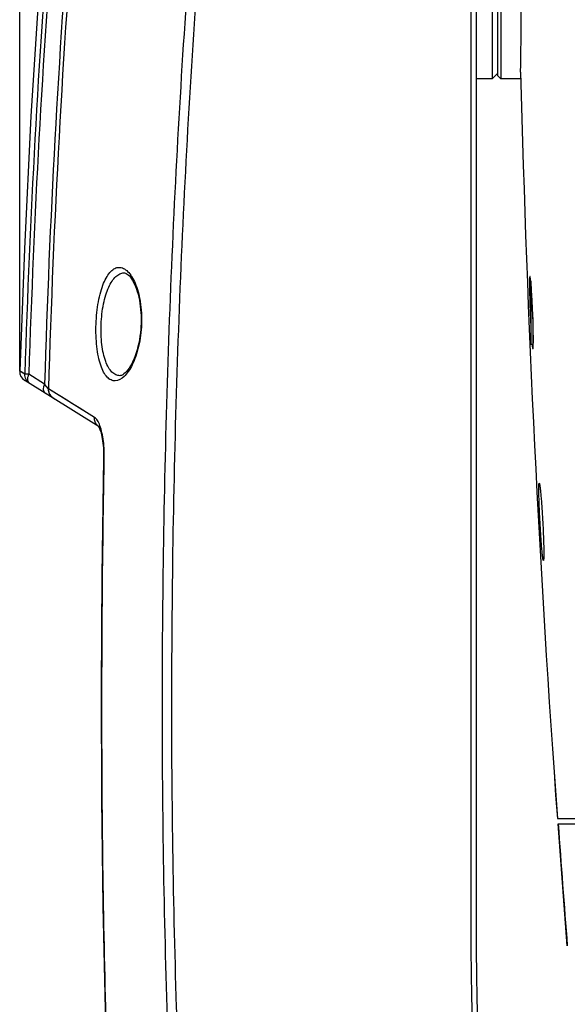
# Model space of a CAD drawing. Header units: millimetres. Extents: x 0 to 420, y 0 to 297.
# Tile 28 of 82: x 77 to 92, y 188 to 215. Entities that reach past the tile are written whole.
import ezdxf

# ---------------------------------------------------------------- set-up
doc = ezdxf.new("R2010")
doc.units = ezdxf.units.MM
doc.header["$LTSCALE"] = 23.1
doc.layers.get('0').update_dxf_attribs({"linetype": 'CONTINUOUS'})
doc.layers.add('06___PRT_ALL_SURFS', color=7, linetype='CONTINUOUS')
doc.layers.add('DIM_PILOTEES', color=7, linetype='CONTINUOUS')
doc.styles.get("Standard").update_dxf_attribs({"font": 'txt', "width": 0.7})
doc.dimstyles.new('DIMSTYLE_3', dxfattribs={"dimtxt": 2.5, "dimasz": 3.5, "dimexe": 2, "dimexo": 0, "dimtad": 1, "dimdec": 1, "dimlfac": 3.333333, "dimdsep": 46, "dimtxsty": 'Standard', "dimblk": '_FILLED', "dimblk1": '_FILLED', "dimblk2": '_FILLED', "dimcen": 0.09, "dimazin": 2, "dimtp": 0.5, "dimtm": 0.5, "dimtfac": 1, "dimtdec": 1, "dimtofl": 0, "dimtmove": 0, "dimatfit": 3, "dimldrblk": '_FILLED', "dimfxl": 0, "dimtolj": 1, "dimarcsym": 0})

# ---------------------------------------------------------------- blocks, each defined once
blk = doc.blocks.new('_FILLED')
at = {"color": 0, "linetype": 'ByBlock'}
blk.add_solid([(0, 0), (-1, 0.1429), (-1, -0.1429)], dxfattribs=at)
blk = doc.blocks.new('*D13')
at = {"layer": 'DIM_PILOTEES', "color": 2, "linetype": 'Continuous'}
for p, q in [((76.512, 205.42), (76.512, 272.663)), ((169.865, 205.419), (169.865, 272.663)), ((76.512, 270.663), (123.188, 270.663)), ((169.865, 270.663), (123.188, 270.663))]:
    blk.add_line(p, q, dxfattribs=at)
at = {"layer": 'DIM_PILOTEES', "color": 2, "linetype": 'Continuous', "xscale": 3.5, "yscale": 3.5, "zscale": 3.5, "rotation": 180}
blk.add_blockref('_FILLED', (76.512, 270.663), dxfattribs=at)
at = {"layer": 'DIM_PILOTEES', "color": 2, "linetype": 'Continuous', "xscale": 3.5, "yscale": 3.5, "zscale": 3.5}
blk.add_blockref('_FILLED', (169.865, 270.663), dxfattribs=at)
at = {"layer": 'DIM_PILOTEES', "color": 2, "linetype": 'Continuous', "insert": (123.188, 273.788), "char_height": 2.5, "width": 12.05357, "attachment_point": 2, "line_spacing_factor": 0.9}
blk.add_mtext('{\\ftxt;\\W0.0001;\\H0.0001;\\~}{\\ftxt;\\W3.2142857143;\\H2.5; }{\\ftxt;\\W0.0001;\\H0.0001;\\~}', dxfattribs=at)

msp = doc.modelspace()

# ---------------------------------------------------------------- linework, layer by layer
at = {"color": 7, "linetype": 'Continuous'}
for p, q in [((89.1391, 235.2928), (89.1391, 190.5084)), ((89.2891, 234.4842), (89.2891, 190.5084)), ((89.7391, 228.3084), (89.7391, 213.6084)), ((89.8891, 228.2184), (89.8891, 213.6984)), ((89.9791, 228.3084), (89.9791, 213.6084)), ((89.7391, 213.6084), (89.2891, 213.6084)), ((89.8891, 213.7584), (89.7391, 213.6084)), ((89.8891, 213.6984), (89.9791, 213.6084)), ((90.5413, 213.6084), (89.9791, 213.6084)), ((90.5358, 213.7981), (90.5358, 213.7957)), ((79.4327, 208.1694), (79.4337, 208.1694)), ((90.8193, 207.9364), (90.8191, 207.938)), ((90.8191, 207.9379), (90.8191, 206.1684)), ((90.8147, 206.801), (90.815, 206.7953)), ((90.815, 206.7953), (90.8154, 206.7865)), ((90.8154, 206.7865), (90.8156, 206.7833)), ((90.8791, 206.9218), (90.8791, 206.1684)), ((90.8191, 206.1684), (90.8791, 206.1684)), ((90.8562, 206.1677), (90.8564, 206.1655)), ((90.8791, 206.1684), (90.8909, 206.1765)), ((76.654, 205.3317), (76.5115, 205.4199)), ((76.7674, 205.3282), (76.654, 205.3317)), ((77.2086, 205.0523), (76.7674, 205.3282)), ((79.317, 205.2894), (79.3158, 205.2894)), ((78.7318, 203.8566), (76.6524, 205.1559)), ((77.3173, 204.9173), (77.2086, 205.0523)), ((78.6065, 204.1189), (77.3173, 204.9173)), ((78.8137, 199.7001), (78.7952, 196.5162)), ((91.5638, 192.8784), (154.8744, 192.8784)), ((91.8419, 189.3131), (91.5862, 192.7284)), ((91.5863, 192.7284), (154.852, 192.7284)), ((91.8419, 189.3131), (91.8419, 189.3131))]:
    msp.add_line(p, q, dxfattribs=at)
for points in [[(79.4327, 208.1694), (79.4473, 208.1685), (79.4696, 208.1633), (79.4941, 208.153), (79.5217, 208.1362), (79.5511, 208.1128), (79.5815, 208.0828), (79.6123, 208.0465), (79.6427, 208.0045), (79.6724, 207.957), (79.7011, 207.9045), (79.7287, 207.8469), (79.7551, 207.7845), (79.7799, 207.7174), (79.8032, 207.6459), (79.8245, 207.5702), (79.8438, 207.491), (79.8609, 207.4084), (79.8756, 207.3231), (79.8878, 207.2355), (79.8974, 207.1462), (79.9044, 207.0555), (79.9088, 206.9641), (79.9106, 206.8725), (79.9098, 206.7811), (79.9084, 206.7349)], [(79.9084, 206.7349), (79.9063, 206.6872), (79.8999, 206.5899), (79.8905, 206.492), (79.878, 206.3941), (79.8626, 206.297), (79.8443, 206.2013), (79.8231, 206.1077), (79.7993, 206.0169), (79.773, 205.9294), (79.7445, 205.846), (79.714, 205.7671), (79.6818, 205.6931), (79.6483, 205.6246), (79.6136, 205.5615), (79.5777, 205.504), (79.541, 205.4523), (79.5035, 205.4067), (79.466, 205.368), (79.4293, 205.3368), (79.3946, 205.3137), (79.3635, 205.2988), (79.336, 205.2911), (79.3158, 205.2894)], [(76.5942, 205.3687), (76.5506, 205.3957), (76.5233, 205.4128), (76.5119, 205.4197), (76.5115, 205.4199)], [(78.6065, 204.1189), (78.3769, 204.2606), (78.1717, 204.3882), (77.9911, 204.5003), (77.8284, 204.6008), (77.6794, 204.6932), (77.5444, 204.7767), (77.4227, 204.8514), (77.3173, 204.9173)], [(78.7138, 203.8704), (78.7132, 203.8711), (78.713, 203.8712), (78.7157, 203.8676)], [(78.7157, 203.8676), (78.7208, 203.8598), (78.7279, 203.8476), (78.7365, 203.8307), (78.7462, 203.8091), (78.7567, 203.7828), (78.7677, 203.7517), (78.779, 203.7158), (78.7903, 203.675), (78.8014, 203.6294), (78.812, 203.579), (78.8221, 203.5242), (78.8313, 203.4651), (78.8396, 203.402), (78.8467, 203.3354), (78.8526, 203.2655), (78.857, 203.1927), (78.8601, 203.1174), (78.8616, 203.04), (78.8615, 202.9609), (78.8137, 199.6991)], [(78.7168, 203.866), (78.7203, 203.8607), (78.7272, 203.8488), (78.7357, 203.8323)], [(78.7953, 196.5175), (78.8044, 193.4261), (78.8411, 190.4291), (78.9054, 187.5258), (78.9965, 184.7307)]]:
    msp.add_lwpolyline(points, dxfattribs=at)
for centre, radius, start, end in [((353.3485, 196.9236), 276.1469, 172.48367, 178.341202), ((353.6981, 196.9003), 276.6097, 172.62136, 178.311169), ((358.5758, 196.5259), 282.0593, 172.853851, 178.210953), ((358.5519, 196.5271), 281.9219, 172.841931, 178.21104), ((-204.7152, 218.0477), 295.2816, 359.17539, 0.481293), ((528.3691, 224.8284), 437.9722, 181.443148, 184.183433), ((528.3691, 224.8284), 437.9723, 181.44346, 184.183433), ((122.6641, 208.3491), 31.8869, 182.32742, 182.78282), ((118.632, 208.1553), 27.8502, 182.8238, 182.96729), ((76.8114, 205.4104), 0.3, 178.17517, 238), ((78.8711, 204.0791), 0.2625, 224.87524, 233.48683), ((77.7276, 203.5058), 1.0989, 20.25205, 20.59907), ((78.8696, 204.0771), 0.26, 233.49113, 237.99489), ((561.3691, 226.1787), 470.9722, 184.0728, 184.489452), ((239.2891, 190.5084), 150.15, 180, 195.945643), ((239.2891, 190.5084), 150, 180, 188.151027)]:
    msp.add_arc(centre, radius, start, end, dxfattribs=at)
for points, knots in [([(84.7952, 155.2548), (84.4428, 156.7978), (83.7726, 159.8919), (82.889, 164.5577), (82.1447, 169.2481), (81.5585, 173.9608), (81.1165, 178.689), (80.8039, 183.4275), (80.6063, 188.1721), (80.5095, 192.9197), (80.4991, 197.6683), (80.5859, 203.9989), (80.8888, 211.9084), (81.5707, 221.3819), (82.2449, 227.6784), (82.6387, 230.8193)], [0, 0, 0, 0, 0.0625003, 0.1250002, 0.1874996, 0.249999, 0.3124989, 0.3749993, 0.4375002, 0.5000014, 0.5625028, 0.6250042, 0.7500028, 0.8750012, 1, 1, 1, 1]), ([(85.0524, 155.3135), (84.7004, 156.8546), (84.031, 159.945), (83.1485, 164.6052), (82.4053, 169.2899), (81.82, 173.9969), (81.3787, 178.7194), (81.0668, 183.4522), (80.8696, 188.191), (80.7732, 192.9329), (80.7629, 197.6757), (80.8498, 203.9986), (81.1525, 211.8985), (81.8337, 221.3605), (82.5071, 227.6494), (82.9005, 230.7864)], [0, 0, 0, 0, 0.0625003, 0.1250002, 0.1874996, 0.249999, 0.3124989, 0.3749993, 0.4375002, 0.5000014, 0.5625028, 0.6250042, 0.7500028, 0.8750012, 1, 1, 1, 1]), ([(78.6493, 206.7346), (78.6532, 206.8422), (78.6681, 207.0527), (78.7112, 207.3559), (78.773, 207.6319), (78.8515, 207.8704), (78.944, 208.0643), (79.0486, 208.2091), (79.1654, 208.3025), (79.2955, 208.336), (79.4261, 208.3015), (79.5459, 208.2089), (79.6554, 208.0652), (79.7526, 207.8723), (79.8332, 207.6341), (79.9142, 207.2525), (79.9303, 206.9448), (79.9225, 206.7344)], [0, 0, 0, 0, 0.0883394, 0.1730994, 0.2511581, 0.3201742, 0.378794, 0.4268508, 0.4657628, 0.4992091, 0.5330122, 0.5726691, 0.6213547, 0.6802584, 0.7492633, 0.8272025, 1, 1, 1, 1]), ([(78.7915, 206.7294), (78.7993, 206.9207), (78.8302, 207.1986), (78.9154, 207.5435), (78.9937, 207.7594), (79.086, 207.9347), (79.1905, 208.0655), (79.3063, 208.149), (79.3926, 208.1693), (79.4327, 208.1694)], [0, 0, 0, 0, 0.3413516, 0.4956345, 0.6325341, 0.7497419, 0.8473472, 0.9284521, 1, 1, 1, 1]), ([(90.7969, 208.0723), (90.7933, 208.0758), (90.7889, 208.0518), (90.7878, 208.0361), (90.7855, 208.0013), (90.7843, 207.9613), (90.7831, 207.888), (90.7833, 207.7775), (90.7855, 207.6236), (90.7897, 207.447), (90.7957, 207.2546), (90.8007, 207.1219), (90.8034, 207.0542)], [0, 0, 0, 0, 0.0145184, 0.0360976, 0.0672852, 0.1078248, 0.1573264, 0.2811943, 0.4339679, 0.6095201, 0.8007614, 1, 1, 1, 1]), ([(90.8191, 207.938), (90.8172, 207.9563), (90.8135, 207.9881), (90.8083, 208.0296), (90.8026, 208.0553), (90.7999, 208.0694), (90.7969, 208.0723)], [0, 0, 0, 0, 0.4042827, 0.7078465, 0.9067117, 1, 1, 1, 1]), ([(90.8741, 207.054), (90.8672, 207.224), (90.8523, 207.5183), (90.8321, 207.8125), (90.8193, 207.9364)], [0, 0, 0, 0, 0.5770863, 1, 1, 1, 1]), ([(90.892, 206.3333), (90.8919, 206.3847), (90.8893, 206.625), (90.8818, 206.8652), (90.8741, 207.054)], [0, 0, 0, 0, 0.2138305, 1, 1, 1, 1]), ([(79.9225, 206.7344), (79.9148, 206.5237), (79.876, 206.2171), (79.7685, 205.8398), (79.6725, 205.6037), (79.562, 205.411), (79.4213, 205.2368), (79.2395, 205.1228), (79.059, 205.1616), (78.9459, 205.2534), (78.85, 205.3977), (78.7702, 205.5922), (78.7081, 205.8325), (78.6658, 206.1107), (78.6448, 206.4158), (78.6453, 206.627), (78.6493, 206.7346)], [0, 0, 0, 0, 0.1730737, 0.2515206, 0.3215249, 0.3819303, 0.4324189, 0.5070956, 0.539967, 0.577341, 0.6236971, 0.6809669, 0.7491656, 0.826882, 0.9115949, 1, 1, 1, 1]), ([(79.3158, 205.2894), (79.2767, 205.2896), (79.193, 205.3089), (79.0827, 205.3926), (78.9884, 205.5241), (78.91, 205.7003), (78.849, 205.9172), (78.7919, 206.2633), (78.7839, 206.5399), (78.7915, 206.7294)], [0, 0, 0, 0, 0.0712364, 0.1506526, 0.2464637, 0.3626811, 0.4997201, 0.6551148, 1, 1, 1, 1]), ([(90.8564, 206.1655), (90.8584, 206.1461), (90.8612, 206.1192), (90.8658, 206.086), (90.8684, 206.0681), (90.8719, 206.0535), (90.8729, 206.0457), (90.8779, 206.0374), (90.8795, 206.039)], [0, 0, 0, 0, 0.449644, 0.6253859, 0.7674264, 0.8752269, 0.9487152, 1, 1, 1, 1]), ([(90.8795, 206.039), (90.8814, 206.041), (90.8831, 206.0497), (90.8857, 206.0658), (90.8876, 206.0911), (90.8894, 206.1245), (90.8907, 206.1661), (90.892, 206.2365), (90.8922, 206.2932), (90.892, 206.3333)], [0, 0, 0, 0, 0.0279913, 0.0844999, 0.1698721, 0.2835878, 0.4247346, 0.5921782, 1, 1, 1, 1]), ([(76.7933, 205.0679), (76.7497, 205.0952), (76.6756, 205.1744), (76.652, 205.2802), (76.654, 205.3317)], [0, 0, 0, 0, 0.4992599, 1, 1, 1, 1]), ([(76.7933, 205.0679), (76.7781, 205.0774), (76.7512, 205.1087), (76.736, 205.1729), (76.7411, 205.2488), (76.7568, 205.3012), (76.7674, 205.3282)], [0, 0, 0, 0, 0.1926037, 0.4185113, 0.6898151, 1, 1, 1, 1]), ([(77.2344, 204.7923), (77.2192, 204.8018), (77.1923, 204.8331), (77.1771, 204.8971), (77.1822, 204.973), (77.1979, 205.0254), (77.2086, 205.0523)], [0, 0, 0, 0, 0.1925851, 0.4184804, 0.689786, 1, 1, 1, 1]), ([(77.4559, 204.6539), (77.4124, 204.6811), (77.3385, 204.7602), (77.3153, 204.8659), (77.3173, 204.9173)], [0, 0, 0, 0, 0.4988814, 1, 1, 1, 1]), ([(77.4015, 204.7086), (77.3787, 204.7342), (77.335, 204.7979), (77.3163, 204.8753), (77.3173, 204.9173)], [0, 0, 0, 0, 0.4490816, 1, 1, 1, 1]), ([(77.4991, 204.6269), (77.4904, 204.6323), (77.4551, 204.6559), (77.4229, 204.6844), (77.4015, 204.7086)], [0, 0, 0, 0, 0.2395269, 1, 1, 1, 1]), ([(78.685, 203.8939), (78.6568, 203.9223), (78.6124, 203.9942), (78.6029, 204.0778), (78.6065, 204.1189)], [0, 0, 0, 0, 0.4928174, 1, 1, 1, 1]), ([(78.7562, 203.8924), (78.7375, 203.9423), (78.6999, 204.0258), (78.6391, 204.0987), (78.6065, 204.1189)], [0, 0, 0, 0, 0.5818028, 1, 1, 1, 1]), ([(78.8798, 202.9312), (78.8831, 203.1059), (78.8731, 203.3607), (78.8212, 203.6791), (78.7822, 203.822), (78.7585, 203.8862)], [0, 0, 0, 0, 0.5421092, 0.7875548, 1, 1, 1, 1]), ([(79.0139, 184.763), (78.8994, 187.7891), (78.8094, 192.3318), (78.8124, 198.3887), (78.8509, 201.4172), (78.8798, 202.9312)], [0, 0, 0, 0, 0.4999694, 0.7499887, 1, 1, 1, 1]), ([(78.861, 202.9303), (78.861, 202.9307), (78.8635, 202.9304), (78.8662, 202.9311), (78.8726, 202.931), (78.8771, 202.9311), (78.8798, 202.9312)], [0, 0, 0, 0, 0.0650749, 0.2542945, 0.5669949, 1, 1, 1, 1]), ([(91.079, 201.1941), (91.0751, 201.2659), (91.0679, 201.4067), (91.0588, 201.6107), (91.0518, 201.7981), (91.0473, 201.9613), (91.0454, 202.0786), (91.0457, 202.1565), (91.0464, 202.199), (91.0484, 202.236), (91.0493, 202.2527), (91.0537, 202.2782), (91.0575, 202.2746)], [0, 0, 0, 0, 0.1991775, 0.3904866, 0.5659382, 0.7186711, 0.8425486, 0.8920816, 0.9326604, 0.9638882, 0.9854974, 1, 1, 1, 1]), ([(91.0575, 202.2746), (91.0598, 202.2724), (91.0625, 202.2627), (91.0671, 202.2446), (91.0719, 202.2162), (91.0773, 202.1787), (91.0831, 202.132), (91.0919, 202.053), (91.1032, 201.9354), (91.1165, 201.775), (91.1299, 201.5931), (91.1426, 201.3971), (91.1504, 201.2624), (91.1541, 201.1941)], [0, 0, 0, 0, 0.0087656, 0.0263048, 0.05269, 0.0877423, 0.1311572, 0.1825534, 0.3073227, 0.4574615, 0.6273537, 0.8110894, 1, 1, 1, 1]), ([(91.1743, 200.1137), (91.1738, 200.1132), (91.1718, 200.1127), (91.1699, 200.1162), (91.1679, 200.1209), (91.1645, 200.1331), (91.1604, 200.1545), (91.1552, 200.1883), (91.1497, 200.2321), (91.1411, 200.3095), (91.1302, 200.4273), (91.1171, 200.5907), (91.1038, 200.7784), (91.0908, 200.9823), (91.0828, 201.1228), (91.079, 201.1941)], [0, 0, 0, 0, 0.0017769, 0.0045011, 0.0094174, 0.0167144, 0.0385651, 0.0699932, 0.1107345, 0.160392, 0.2844031, 0.4370656, 0.6121462, 0.8030044, 1, 1, 1, 1]), ([(91.1541, 201.1941), (91.1578, 201.1254), (91.1646, 200.9905), (91.173, 200.7943), (91.1793, 200.6128), (91.1833, 200.4526), (91.1848, 200.3352), (91.1845, 200.2563), (91.1838, 200.2096), (91.1824, 200.1722), (91.1807, 200.1437), (91.178, 200.1257), (91.1764, 200.1159), (91.1743, 200.1137)], [0, 0, 0, 0, 0.190731, 0.3745851, 0.5444996, 0.694437, 0.8188716, 0.8700771, 0.9132853, 0.9481134, 0.974254, 0.9915222, 1, 1, 1, 1])]:
    msp.add_open_spline(points, degree=3, knots=knots, dxfattribs=at)
at = {"layer": '06___PRT_ALL_SURFS', "color": 7, "linetype": 'Continuous'}
msp.add_lwpolyline([(78.5274, 231.3459), (78.1066, 227.8007), (77.703, 223.9467), (77.3563, 220.1183), (77.065, 216.3223), (76.8273, 212.5639), (76.641, 208.8483), (76.5115, 205.4199)], dxfattribs=at)

# ---------------------------------------------------------------- dimensions: what is measured, and where the dimension line sits
at = {"layer": 'DIM_PILOTEES', "color": 2, "linetype": 'Continuous'}
dim = msp.add_linear_dim(base=(76.5119, 270.6631), p1=(169.8648, 205.4188), p2=(76.5119, 205.4197), angle=180, text='{\\ftxt;\\W0.0001;\\H0.0001;\\~}{\\ftxt;\\W3.2142857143;\\H2.5; }{\\ftxt;\\W0.0001;\\H0.0001;\\~}', dimstyle='DIMSTYLE_3', dxfattribs=at)
dim.commit()
dim.dimension.update_dxf_attribs({"geometry": '*D13', "text_midpoint": (122.8312, 270.6631), "dimtype": 160})

doc.saveas('drawing.dxf')
